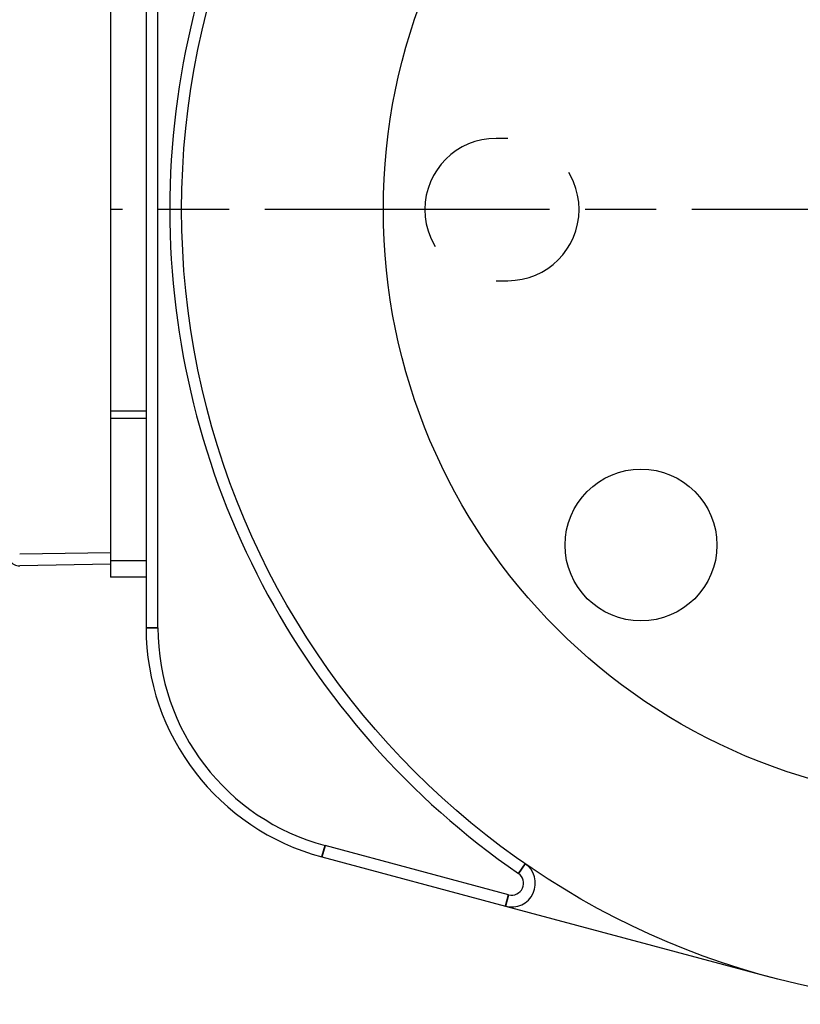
# Model space of a CAD drawing. Header units: millimetres. Extents: x 399 to 6076, y -1991 to 1602.
# Tile 64 of 256: x 4604 to 4637, y -1649 to -1607. Entities that reach past the tile are written whole.
import ezdxf

# ---------------------------------------------------------------- set-up
doc = ezdxf.new("R2010")
doc.units = ezdxf.units.MM
doc.linetypes.add('AM_ISO08W050', pattern=[18, 12, -1.5, 3, -1.5])
doc.linetypes.add('HIDDEN', pattern=[9.525, 6.35, -3.175])
for name, color, linetype, lineweight in [('AM_7', 4, 'AM_ISO08W050', 25), ('可見 (ISO)', 7, 'Continuous', 25), ('窄部可見 (ISO)', 7, 'Continuous', 35)]:
    doc.layers.add(name, color=color, linetype=linetype, lineweight=lineweight)

msp = doc.modelspace()

# ---------------------------------------------------------------- linework, layer by layer
at = {"color": 1, "linetype": 'HIDDEN', "lineweight": 25}
for p, q in [((4624.405, -1612.144), (4623.905, -1612.144)), ((4623.905, -1618.144), (4624.405, -1618.144))]:
    msp.add_line(p, q, dxfattribs=at)
at = {"color": 7}
for centre, radius in [((4644.155, -1615.144), 25), ((4630.013, -1629.286), 3.2)]:
    msp.add_circle(centre, radius, dxfattribs=at)
at = {"color": 1, "linetype": 'HIDDEN', "lineweight": 25}
for centre, start, end in [((4623.905, -1615.144), 90, 270), ((4624.405, -1615.144), 270, 90)]:
    msp.add_arc(centre, 3, start, end, dxfattribs=at)
at = {"layer": 'AM_7'}
msp.add_line((4644.155, -1615.144), (4607.655, -1615.144), dxfattribs=at)
at = {"layer": '可見 (ISO)'}
for p, q in [((4609.155, -1597.514), (4609.155, -1632.774)), ((4609.655, -1632.774), (4609.655, -1597.514)), ((4607.655, -1606.641), (4607.655, -1623.647)), ((4607.655, -1623.647), (4607.655, -1623.947)), ((4609.155, -1623.647), (4607.655, -1623.647)), ((4607.655, -1623.947), (4607.655, -1629.947)), ((4609.155, -1623.947), (4607.655, -1623.947)), ((4603.829, -1629.661), (4607.655, -1629.594)), ((4607.655, -1630.094), (4603.829, -1630.161)), ((4607.655, -1629.947), (4607.655, -1630.644)), ((4609.155, -1629.947), (4607.655, -1629.947)), ((4609.155, -1630.644), (4607.655, -1630.644)), ((4624.433, -1644.024), (4616.696, -1641.951)), ((4616.567, -1642.434), (4624.303, -1644.507)), ((4624.303, -1644.507), (4635.485, -1647.503))]:
    msp.add_line(p, q, dxfattribs=at)
msp.add_circle((4644.155, -1615.144), 33.5, dxfattribs=at)
for centre, radius, start, end in [((4644.155, -1615.144), 34, 124.6049, 235.3951), ((4603.82, -1629.661), 0.5, 215.7202, 271), ((4619.155, -1632.774), 10, 180, 255), ((4619.155, -1632.774), 9.5, 180, 255), ((4624.562, -1643.541), 1, 255, 55.3951), ((4624.562, -1643.541), 0.5, 255, 55.3951)]:
    msp.add_arc(centre, radius, start, end, dxfattribs=at)
at = {"layer": '窄部可見 (ISO)'}
for p, q in [((4609.155, -1632.774), (4609.655, -1632.774)), ((4616.567, -1642.434), (4616.696, -1641.951)), ((4624.846, -1643.129), (4625.13, -1642.718)), ((4624.303, -1644.507), (4624.433, -1644.024))]:
    msp.add_line(p, q, dxfattribs=at)

doc.saveas('drawing.dxf')
